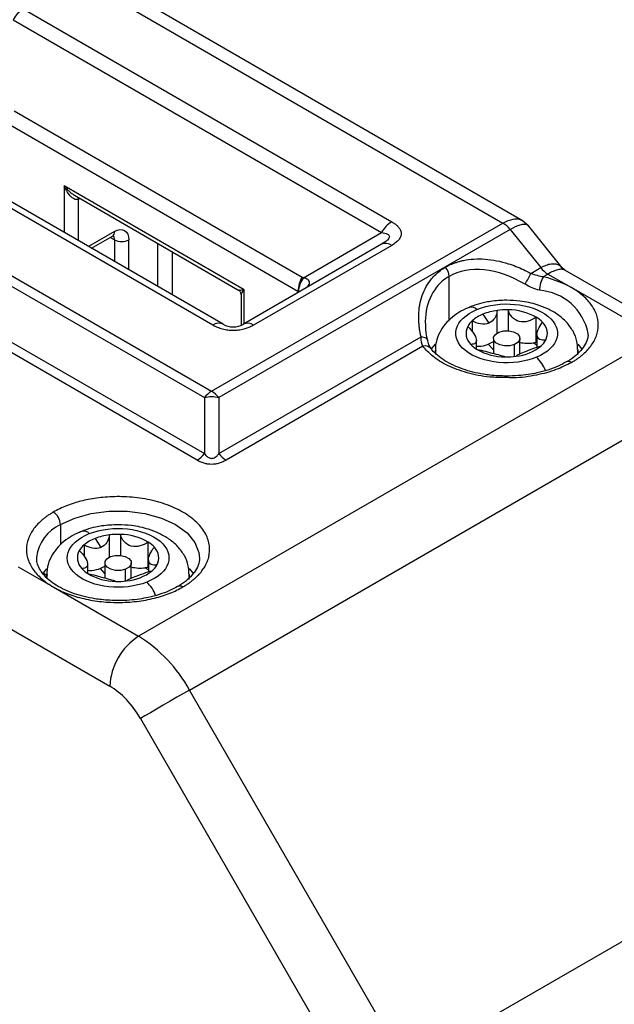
# Model space of a CAD drawing. Header units: millimetres. Extents: x 16 to 683, y 16 to 524.
# Tile 37 of 39: x 610 to 637, y 451 to 495. Entities that reach past the tile are written whole.
import ezdxf

# ---------------------------------------------------------------- set-up
doc = ezdxf.new("R2010")
doc.units = ezdxf.units.MM
doc.header["$LTSCALE"] = 2.5

msp = doc.modelspace()

# ---------------------------------------------------------------- linework, layer by layer
for p, q in [((610.448413, 498.586032), (631.959953, 486.167685)), ((632.869776, 486.257234), (611.356427, 498.676626)), ((610.542436, 495.721984), (626.998739, 486.221963)), ((610.08789, 495.242163), (626.544193, 485.742142)), ((597.442758, 491.078027), (618.954298, 478.65968)), ((619.009443, 481.60984), (602.55314, 491.109862)), ((619.463989, 481.654826), (603.007686, 491.154848)), ((610.143036, 491.181081), (622.999523, 483.759189)), ((597.121346, 490.793029), (618.632886, 478.374682)), ((609.954757, 490.547498), (622.811244, 483.125606)), ((618.311473, 475.591308), (594.056392, 489.593468)), ((594.377805, 489.878466), (618.632886, 475.876306)), ((620.400653, 483.191604), (612.365348, 487.830286)), ((612.365348, 487.830286), (612.365348, 485.752784)), ((612.823169, 487.412237), (620.131148, 483.19343)), ((613.008173, 487.236438), (613.067933, 487.270937)), ((613.008173, 485.38169), (613.008173, 487.236438)), ((618.954298, 478.65968), (631.959953, 486.167685)), ((633.116738, 486.031024), (632.81853, 486.286817)), ((634.615336, 484.166945), (633.116991, 486.030871)), ((614.615233, 485.788783), (613.459112, 485.121368)), ((613.592282, 485.044491), (614.521075, 485.580672)), ((632.281365, 485.882687), (619.27571, 478.374682)), ((623.051681, 483.725629), (626.544193, 485.742142)), ((632.281365, 485.882687), (633.653136, 484.176217)), ((614.615233, 485.417568), (614.426887, 485.526298)), ((614.615233, 485.417568), (614.615233, 484.453953)), ((615.258058, 484.082859), (615.258058, 485.417568)), ((616.543706, 485.264416), (616.543706, 483.34067)), ((626.544193, 485.217335), (620.37308, 481.654826)), ((626.998739, 485.172349), (620.827625, 481.60984)), ((626.686248, 485.319058), (626.544193, 485.217335)), ((617.186531, 484.893321), (617.186531, 482.969575)), ((633.213849, 483.922622), (633.653136, 484.176217)), ((633.777115, 483.777243), (633.974548, 483.891219)), ((633.974548, 483.891219), (635.024906, 483.28486)), ((634.732247, 484.068588), (634.610709, 484.172538)), ((639.745185, 481.17468), (634.732244, 484.068589)), ((629.560899, 481.836386), (629.560899, 483.784204)), ((620.267519, 482.957237), (620.267519, 481.611301)), ((620.400653, 481.670744), (620.400653, 483.191604)), ((622.811244, 483.125606), (622.811244, 483.062349)), ((638.836168, 481.084665), (635.024906, 483.28486)), ((631.069737, 482.09554), (631.335352, 481.697023)), ((631.710045, 481.25978), (631.710045, 482.264709)), ((632.19283, 482.292809), (632.19283, 481.36041)), ((630.588797, 481.798607), (630.588797, 481.33216)), ((633.452682, 480.851832), (633.452682, 481.965297)), ((633.484369, 481.194579), (633.484369, 480.629726)), ((638.836168, 481.084665), (615.694492, 467.72526)), ((619.27571, 475.876306), (628.307003, 481.08996)), ((628.93112, 480.755085), (628.76165, 480.547015)), ((630.780025, 480.542092), (630.780025, 480.931349)), ((631.30366, 480.75654), (631.541288, 480.507487)), ((631.541288, 481.021086), (631.541288, 480.348871)), ((632.477496, 480.213267), (632.477496, 480.744264)), ((632.723106, 480.329844), (632.723106, 481.021086)), ((633.484369, 480.832002), (633.452682, 480.851832)), ((635.509817, 480.536855), (635.321049, 480.76807)), ((628.386562, 480.665343), (619.597122, 475.591308)), ((628.950379, 480.501469), (628.950379, 480.355811)), ((635.3139, 480.517067), (635.292463, 480.288041)), ((635.314015, 480.357381), (635.314015, 480.501469)), ((617.967219, 465.326154), (641.108896, 478.68556)), ((618.632886, 478.374682), (618.632886, 475.876306)), ((619.27571, 478.374682), (619.27571, 475.876306)), ((612.204642, 472.708603), (612.204642, 471.816832)), ((613.747582, 472.089823), (614.004671, 471.687846)), ((614.394439, 471.262036), (614.394439, 472.250474)), ((614.878213, 472.272177), (614.878213, 471.337508)), ((616.124729, 470.814614), (616.124729, 471.928079)), ((613.254978, 471.799332), (613.254978, 471.31694)), ((616.132744, 471.142266), (616.132744, 470.600345)), ((610.316138, 470.830117), (611.88323, 469.925454)), ((611.574863, 470.735531), (611.426058, 470.556307)), ((613.419135, 470.525524), (613.419135, 470.938955)), ((613.973615, 470.748194), (614.18503, 470.516422)), ((614.18503, 471.001532), (614.18503, 470.329447)), ((615.110156, 470.192496), (615.110156, 470.720213)), ((615.366849, 470.316265), (615.366849, 471.001532)), ((618.153559, 470.517301), (617.964792, 470.748516)), ((611.426058, 470.556307), (611.594121, 470.459286)), ((611.594121, 470.481915), (611.594121, 470.336257)), ((611.612348, 470.285591), (611.594286, 470.463234)), ((617.957758, 470.337827), (617.957758, 470.481915)), ((611.88323, 469.925454), (615.694492, 467.72526)), ((609.547223, 468.305005), (614.408843, 465.498451)), ((627.655268, 448.545961), (617.967219, 465.326154)), ((615.77248, 464.058988), (625.460529, 447.278794)), ((650.796945, 461.905366), (627.655268, 448.545961))]:
    msp.add_line(p, q)
at = {"flags": 128}
for points in [[(613.008173, 487.236438), (613.011878, 487.277744), (613.017663, 487.299958)], [(632.477496, 480.744264), (632.267707, 480.689053), (632.037287, 480.68439), (631.821316, 480.730987), (631.652674, 480.821749), (631.557035, 480.942858), (631.54896, 481.075877), (631.629676, 481.200554), (631.786897, 481.297909)], [(631.786897, 481.297909), (631.996687, 481.35312), (632.227107, 481.357782), (632.443077, 481.311185), (632.611719, 481.220423), (632.707358, 481.099314), (632.715434, 480.966296), (632.634717, 480.841619), (632.477496, 480.744264)], [(628.307003, 481.08996), (628.372179, 481.086684), (628.431379, 481.077445), (628.483036, 481.062487), (628.525784, 481.042206), (628.558491, 481.017139), (628.580293, 480.987948), (628.590565, 480.955757)], [(628.970426, 480.295602), (628.951011, 480.464864), (628.950493, 480.485871)], [(612.204642, 472.708603), (612.841277, 473.001692), (613.574925, 473.205651), (614.368796, 473.310254), (615.183083, 473.310254), (615.976954, 473.205651), (616.710602, 473.001692), (617.347237, 472.708603), (617.854937, 472.341082), (618.208242, 471.917556), (618.389438, 471.459264), (618.411923, 471.193867)], [(615.110156, 470.720213), (614.898229, 470.667792), (614.667684, 470.666181), (614.453621, 470.715623), (614.288627, 470.808593), (614.197823, 470.930936), (614.195031, 471.064026), (614.280678, 471.187603), (614.441723, 471.282851)], [(614.441723, 471.282851), (614.65365, 471.335272), (614.884194, 471.336883), (615.098258, 471.287441), (615.263251, 471.194471), (615.354056, 471.072128), (615.356848, 470.939038), (615.271201, 470.815462), (615.110156, 470.720213)], [(617.957593, 470.500596), (617.957743, 470.476413), (617.934486, 470.260167)], [(617.967219, 465.326154), (617.698934, 465.171273), (617.406022, 465.002169), (617.099742, 464.825342), (616.791862, 464.647585), (616.494214, 464.475731), (616.218238, 464.316384), (615.974538, 464.175667), (615.77248, 464.058988)]]:
    msp.add_lwpolyline(points, dxfattribs=at)
for centre, radius, start, end in [((611.236532, 494.609239), 1.311477, 121.9546716, 151.1443911), ((627.692836, 485.109218), 1.311477, 121.9546716, 151.1443911), ((631.348621, 485.154505), 1.183326, 37.9787349, 58.8941006), ((614.392505, 485.764198), 0.224081, 305.0133329, 6.2988475), ((614.369484, 485.436651), 0.24649, 355.5598276, 41.6938239), ((614.936646, 486.037891), 0.698646, 242.6096722, 297.3903278), ((626.732454, 484.800655), 0.457235, 54.3818273, 114.3139522), ((628.86396, 483.752078), 0.697679, 2.6392874, 39.7720724), ((629.126179, 485.829024), 4.510368, 327.991089, 334.996664), ((634.585879, 484.904399), 1.183326, 217.9787349, 238.8941006), ((624.122121, 483.080825), 1.311642, 148.8562722, 178.0435014), ((624.07855, 483.004791), 1.254619, 144.9320534, 175.0398523), ((634.740949, 483.156102), 1.146645, 147.2003257, 179.5138091), ((633.424423, 480.782861), 2.389022, 11.123934, 85.9213116), ((630.547987, 482.06491), 0.353457, 43.5597895, 104.8169066), ((631.668235, 480.588206), 1.621807, 111.6559229, 131.7266258), ((632.049087, 479.685052), 2.601842, 97.4874088, 112.1112664), ((632.131428, 479.186356), 3.10706, 88.8676459, 97.7945321), ((632.199531, 479.731674), 2.561145, 60.7058571, 90.1499244), ((619.275728, 481.238146), 0.457235, 65.6860478, 125.6181727), ((620.56134, 481.238146), 0.457235, 54.3818273, 114.3139522), ((631.218693, 481.101841), 0.939282, 132.1144142, 151.9734725), ((632.775391, 480.829964), 1.322008, 43.3810371, 59.1815029), ((633.27351, 481.248256), 0.67375, 333.189471, 46.6241065), ((630.990884, 481.239302), 0.67375, 153.189471, 226.6241065), ((631.489003, 481.657595), 1.322008, 223.3810371, 239.1815029), ((630.846007, 481.883993), 1.214755, 267.6910665, 304.9151875), ((633.065984, 482.336936), 1.535272, 257.0950717, 279.2588153), ((633.091145, 482.187431), 1.383666, 279.2265794, 285.1465764), ((632.616772, 479.5895), 1.415263, 52.1911676, 60.5316158), ((633.045701, 481.385717), 0.939282, 312.1144142, 331.9734725), ((628.496069, 480.349454), 0.334332, 40.2359184, 109.1195082), ((632.064862, 482.755885), 2.561145, 240.7058571, 270.1499244), ((632.34894, 482.298655), 2.085945, 275.6512183, 309.4940243), ((632.132966, 483.301203), 3.10706, 268.8676459, 277.7945321), ((632.443118, 479.043119), 1.524796, 20.6795062, 48.1582748), ((634.892584, 479.76532), 0.223152, 53.6320455, 115.7852893), ((619.565629, 477.6465), 1.183326, 121.1058994, 142.0212651), ((618.342966, 477.6465), 1.183326, 37.9787349, 58.8941006), ((618.954298, 476.761115), 1.645268, 78.7345052, 101.2654948), ((617.700142, 476.604487), 1.183326, 301.1058994, 322.0212651), ((620.208453, 476.604487), 1.183326, 217.9787349, 238.8941006), ((611.506817, 472.676848), 0.698548, 2.6054785, 57.3945217), ((612.927931, 471.062175), 1.798298, 113.7162475, 173.8578986), ((613.2374, 472.080013), 0.33945, 41.7897809, 103.4784476), ((614.34182, 470.519216), 1.679263, 110.7241361, 130.331896), ((614.705133, 469.616865), 2.651872, 96.7282357, 111.1668499), ((614.775726, 469.1541), 3.119761, 88.1174545, 97.0200562), ((614.855725, 469.760877), 2.511401, 59.6489122, 89.4869516), ((615.451112, 470.849271), 1.271844, 41.804486, 58.0189988), ((613.627444, 471.220115), 0.667151, 150.6986877, 224.6353361), ((613.891225, 471.059261), 0.975969, 130.6860368, 150.0424325), ((615.924435, 471.228335), 0.667151, 330.6986877, 44.6353361), ((614.100767, 471.599179), 1.271844, 221.8044861, 238.0189988), ((613.516171, 471.944444), 1.279116, 264.8658458, 301.5274887), ((614.971124, 472.333117), 2.143254, 274.9870819, 308.2126143), ((615.757297, 472.293572), 1.524204, 255.1573526, 278.5493386), ((615.777645, 472.176882), 1.405789, 278.4362402, 284.2939229), ((615.282056, 469.600832), 1.377647, 51.8666675, 59.3733493), ((615.660654, 471.389189), 0.975969, 310.6860368, 330.0424325), ((614.696154, 472.687573), 2.511401, 239.6489122, 269.4869516), ((614.776153, 473.29435), 3.119761, 268.1174545, 277.0200562), ((614.996667, 469.011112), 1.5534, 20.1606877, 46.731949), ((617.537081, 469.753155), 0.216788, 52.6345954, 117.0833429), ((617.200145, 465.371431), 2.794191, 122.6054783, 177.3945215), ((612.224008, 462.161535), 6.557385, 28.8556089, 58.0453284)]:
    msp.add_arc(centre, radius, start, end)
for points, knots in [([(613.008173, 487.236438), (612.997856, 487.231313), (612.976933, 487.220919), (612.942242, 487.214374), (612.905328, 487.21448), (612.850145, 487.225128), (612.774095, 487.260786), (612.644694, 487.36259), (612.533563, 487.506425), (612.432499, 487.679545), (612.390218, 487.774459), (612.365348, 487.830286)], [0, 0, 0, 0, 0.040401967, 0.081943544, 0.125448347, 0.171635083, 0.278382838, 0.406022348, 0.698338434, 0.82256427, 1, 1, 1, 1]), ([(612.365348, 487.830286), (612.392192, 487.796689), (612.440771, 487.735888), (612.512853, 487.659012), (612.597691, 487.576677), (612.697318, 487.492778), (612.783023, 487.435414), (612.823154, 487.412245), (612.823169, 487.412237)], [0, 0, 0, 0, 0.208844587, 0.37793958, 0.507292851, 0.776777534, 0.999917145, 1, 1, 1, 1]), ([(626.998739, 486.221963), (627.024956, 486.206315), (627.076539, 486.17553), (627.14638, 486.126708), (627.208846, 486.07696), (627.263536, 486.02604), (627.333902, 485.948226), (627.401454, 485.839391), (627.43006, 485.69726), (627.401558, 485.554941), (627.316087, 485.417969), (627.182019, 485.287026), (627.061268, 485.211473), (626.998739, 485.172349)], [0, 0, 0, 0, 0.055025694, 0.108261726, 0.15993348, 0.210287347, 0.259589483, 0.381772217, 0.500132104, 0.618269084, 0.740675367, 0.86571314, 1, 1, 1, 1]), ([(631.959953, 486.167685), (632.121028, 486.242808), (632.366549, 486.357318), (632.646528, 486.359982), (632.760663, 486.311422), (632.818524, 486.286804)], [0, 0, 0, 0, 0.484653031, 0.738742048, 1, 1, 1, 1]), ([(633.112676, 486.027317), (633.092802, 486.049069), (633.046514, 486.099733), (632.913926, 486.116785), (632.678795, 486.083645), (632.438809, 485.962298), (632.281365, 485.882687)], [0, 0, 0, 0, 0.1643105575, 0.3826959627, 0.5950114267, 1, 1, 1, 1]), ([(614.520589, 485.580132), (614.535704, 485.588222), (614.567139, 485.605048), (614.586765, 485.607418), (614.582765, 485.607421), (614.581987, 485.607422)], [0, 0, 0, 0, 0.427287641, 0.888648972, 1, 1, 1, 1]), ([(614.615233, 485.788783), (614.785716, 485.887201), (614.949229, 485.903384), (615.190328, 485.764155), (615.258058, 485.614435), (615.258058, 485.417568)], [0, 0, 0, 0, 0.5, 0.5, 1, 1, 1, 1]), ([(626.544193, 485.742142), (626.640798, 485.726743), (626.774302, 485.705464), (626.878547, 485.628724), (626.903991, 485.562797), (626.878004, 485.485242), (626.809778, 485.398063), (626.729937, 485.346999), (626.686248, 485.319058)], [0, 0, 0, 0, 0.344934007, 0.476686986, 0.59287124, 0.709043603, 0.840791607, 1, 1, 1, 1]), ([(629.400193, 484.198408), (629.440788, 484.220977), (629.521866, 484.266054), (629.649433, 484.325641), (629.781012, 484.37914), (629.917046, 484.425994), (630.057424, 484.466348), (630.303326, 484.523832), (630.669355, 484.572031), (631.166668, 484.567306), (631.682326, 484.497697), (632.144349, 484.379334), (632.544657, 484.238404), (632.883127, 484.095061), (633.103069, 483.980382), (633.213849, 483.922622)], [0, 0, 0, 0, 0.039351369, 0.078595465, 0.117822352, 0.15712221, 0.196584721, 0.236298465, 0.359724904, 0.485008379, 0.61229742, 0.742051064, 0.827131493, 0.91293045, 1, 1, 1, 1]), ([(633.653136, 484.176217), (633.732788, 484.217511), (633.8935, 484.300831), (634.122313, 484.357374), (634.330075, 484.350213), (634.507753, 484.2996), (634.563635, 484.191328), (634.587512, 484.145067)], [0, 0, 0, 0, 0.195866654, 0.395196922, 0.607246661, 0.83218623, 1, 1, 1, 1]), ([(628.307003, 481.08996), (628.294896, 481.144416), (628.270785, 481.252863), (628.243236, 481.414648), (628.222252, 481.574777), (628.208422, 481.733246), (628.201596, 481.890061), (628.201934, 482.151104), (628.236081, 482.508137), (628.348369, 482.940154), (628.525291, 483.334171), (628.737559, 483.642298), (628.957769, 483.876136), (629.165468, 484.052533), (629.321912, 484.149759), (629.400193, 484.198408)], [0, 0, 0, 0, 0.043704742, 0.087037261, 0.130064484, 0.17285477, 0.215477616, 0.258003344, 0.387651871, 0.515049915, 0.640227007, 0.763763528, 0.842871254, 0.921376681, 1, 1, 1, 1]), ([(632.950815, 483.438298), (632.352485, 483.794336), (631.720041, 484.015708), (630.540323, 484.136086), (629.995005, 484.034808), (629.560899, 483.784204)], [0, 0, 0, 0, 0.5, 0.5, 1, 1, 1, 1]), ([(634.732237, 484.068576), (634.689262, 484.084797), (634.605752, 484.116319), (634.421181, 484.089812), (634.211826, 484.019188), (634.05318, 483.933627), (633.974548, 483.891219)], [0, 0, 0, 0, 0.2701962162, 0.5250601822, 0.7645987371, 1, 1, 1, 1]), ([(622.999523, 483.759189), (623.008409, 483.753915), (623.026189, 483.743363), (623.043181, 483.731542), (623.051681, 483.725629)], [0, 0, 0, 0, 0.499806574, 1, 1, 1, 1]), ([(623.163027, 483.281084), (623.192757, 483.300521), (623.258306, 483.343375), (623.31265, 483.420088), (623.336085, 483.501556), (623.313907, 483.579221), (623.232258, 483.668765), (623.12352, 483.703007), (623.051681, 483.725629)], [0, 0, 0, 0, 0.124053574, 0.273514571, 0.416091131, 0.558844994, 0.70854648, 1, 1, 1, 1]), ([(620.131145, 483.193432), (620.131149, 483.19343), (620.140404, 483.188088), (620.168712, 483.179585), (620.226254, 483.176353), (620.303728, 483.178993), (620.364756, 483.186933), (620.400653, 483.191604)], [0, 0, 0, 0, 0.000082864, 0.223194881, 0.492772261, 0.701651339, 1, 1, 1, 1]), ([(620.131147, 483.193431), (620.150543, 483.180223), (620.190018, 483.153342), (620.233449, 483.095027), (620.262235, 483.028259), (620.265778, 482.980636), (620.267519, 482.957237)], [0, 0, 0, 0, 0.245679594, 0.500017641, 0.754346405, 1, 1, 1, 1]), ([(620.400653, 483.191604), (620.388498, 483.175926), (620.365884, 483.146756), (620.339227, 483.109125), (620.319537, 483.078986), (620.295983, 483.039686), (620.273286, 482.995928), (620.269317, 482.969299), (620.267519, 482.957237)], [0, 0, 0, 0, 0.160385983, 0.298404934, 0.414059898, 0.50735811, 0.776852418, 1, 1, 1, 1]), ([(628.999373, 483.30319), (628.765864, 483.013182), (628.607948, 482.652461), (628.468907, 481.838445), (628.485491, 481.386606), (628.589175, 480.920377)], [0, 0, 0, 0, 0.5, 0.5, 1, 1, 1, 1]), ([(635.024906, 479.945008), (635.068462, 479.970822), (635.155496, 480.022402), (635.278081, 480.104023), (635.394532, 480.188595), (635.544917, 480.308899), (635.717275, 480.469622), (635.894811, 480.678253), (636.038041, 480.899073), (636.179497, 481.210161), (636.252364, 481.614935), (636.179512, 482.019613), (636.038094, 482.330709), (635.894917, 482.55143), (635.717431, 482.760217), (635.511935, 482.951288), (635.282655, 483.128048), (635.110841, 483.232578), (635.024906, 483.28486)], [0, 0, 0, 0, 0.029157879, 0.058263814, 0.087378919, 0.116564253, 0.178291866, 0.240094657, 0.304396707, 0.368773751, 0.500015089, 0.631256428, 0.695558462, 0.7599355, 0.821663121, 0.883465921, 0.941714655, 1, 1, 1, 1]), ([(632.132197, 482.722578), (631.889652, 482.712813), (631.552293, 482.699231), (631.078661, 482.608366), (630.754332, 482.525715), (630.540688, 482.43485), (630.459856, 482.400472)], [0, 0, 0, 0, 0.411833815, 0.572824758, 0.838378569, 1, 1, 1, 1]), ([(630.804122, 482.308481), (631.822028, 482.731624), (633.24353, 482.598085), (634.709499, 481.422836), (634.478178, 480.60222), (633.460272, 480.179077)], [0, 0, 0, 0, 0.5, 0.5, 1, 1, 1, 1]), ([(635.299459, 480.525322), (635.295741, 480.646521), (635.287049, 480.929878), (635.10801, 481.352079), (634.81233, 481.758055), (634.422974, 482.088972), (633.97977, 482.343238), (633.543024, 482.513537), (633.123259, 482.62392), (632.667642, 482.703974), (632.331298, 482.71566), (632.132197, 482.722578)], [0, 0, 0, 0, 0.091230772, 0.213292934, 0.339841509, 0.468007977, 0.587133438, 0.70153668, 0.786409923, 0.873563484, 1, 1, 1, 1]), ([(630.459856, 482.400472), (630.403941, 482.378975), (630.200504, 482.300765), (629.886064, 482.112721), (629.529706, 481.830143), (629.234668, 481.480627), (629.033951, 481.069772), (628.937695, 480.720404), (628.959996, 480.521639), (628.964935, 480.477617)], [0, 0, 0, 0, 0.0637883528, 0.2320803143, 0.4063811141, 0.5840778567, 0.7637450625, 0.9476751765, 1, 1, 1, 1]), ([(633.460272, 480.179077), (632.442365, 479.755934), (631.020864, 479.889473), (629.554895, 481.064723), (629.786215, 481.885338), (630.804122, 482.308481)], [0, 0, 0, 0, 0.5, 0.5, 1, 1, 1, 1]), ([(631.710045, 482.264709), (631.699631, 482.144458), (631.66386, 482.028397), (631.538516, 481.82725), (631.447972, 481.743839), (631.335352, 481.697023)], [0, 0, 0, 0, 0.5, 0.5, 1, 1, 1, 1]), ([(633.452682, 481.965297), (633.339747, 481.886184), (633.215652, 481.823429), (632.955136, 481.7509), (632.818429, 481.743493), (632.568911, 481.807683), (632.456903, 481.879784), (632.287931, 482.063835), (632.227907, 482.175082), (632.19283, 482.292809)], [0, 0, 0, 0, 0.25, 0.25, 0.5, 0.5, 0.75, 0.75, 1, 1, 1, 1]), ([(620.827625, 481.60984), (620.800521, 481.594705), (620.747193, 481.564927), (620.662622, 481.524609), (620.576445, 481.488548), (620.488241, 481.456977), (620.353447, 481.416355), (620.164921, 481.377358), (619.918716, 481.360844), (619.672185, 481.377298), (619.434917, 481.426639), (619.208092, 481.504035), (619.077216, 481.573743), (619.009443, 481.60984)], [0, 0, 0, 0, 0.055025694, 0.108261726, 0.15993348, 0.210287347, 0.259589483, 0.381772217, 0.500132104, 0.618269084, 0.740675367, 0.86571314, 1, 1, 1, 1]), ([(619.463989, 481.654826), (619.601819, 481.575268), (619.759868, 481.533058), (620.077201, 481.533058), (620.23525, 481.575268), (620.37308, 481.654826)], [0, 0, 0, 0, 0.5, 0.5, 1, 1, 1, 1]), ([(631.335352, 481.697023), (631.222742, 481.650211), (631.094685, 481.642559), (630.83808, 481.684904), (630.71012, 481.733103), (630.588797, 481.798607)], [0, 0, 0, 0, 0.5, 0.5, 1, 1, 1, 1]), ([(633.874834, 480.944367), (633.77231, 480.937066), (633.683972, 480.945114), (633.548747, 481.004485), (633.503098, 481.057857), (633.475158, 481.214522), (633.493463, 481.317854), (633.58131, 481.528943), (633.649876, 481.637344), (633.736229, 481.737981)], [0, 0, 0, 0, 0.25, 0.25, 0.5, 0.5, 0.75, 0.75, 1, 1, 1, 1]), ([(630.38956, 481.543191), (630.492084, 481.453668), (630.580422, 481.35516), (630.715647, 481.157354), (630.761296, 481.058899), (630.789236, 480.901533), (630.770931, 480.843335), (630.683083, 480.770595), (630.614518, 480.753268), (630.528165, 480.749577)], [0, 0, 0, 0, 0.25, 0.25, 0.5, 0.5, 0.75, 0.75, 1, 1, 1, 1]), ([(635.759488, 481.222874), (635.761666, 481.200181), (635.773969, 481.071986), (635.695119, 480.848931), (635.516085, 480.543436), (635.232984, 480.26254), (634.986576, 480.068199), (634.816047, 479.981537), (634.793025, 479.969837)], [0, 0, 0, 0, 0.055357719, 0.312712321, 0.537678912, 0.754153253, 0.966810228, 1, 1, 1, 1]), ([(628.75245, 480.563816), (628.720313, 480.613991), (628.654659, 480.716491), (628.609496, 480.886635), (628.58644, 480.973492)], [0, 0, 0, 0, 0.489505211, 1, 1, 1, 1]), ([(632.079531, 479.271758), (631.843844, 479.273142), (631.249922, 479.27663), (630.349892, 479.463505), (629.483418, 479.784881), (628.808533, 480.194346), (628.522977, 480.513079), (628.386562, 480.665343)], [0, 0, 0, 0, 0.150859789, 0.380159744, 0.601870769, 0.809807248, 1, 1, 1, 1]), ([(632.132197, 479.336693), (631.881226, 479.344496), (631.528857, 479.355451), (631.026961, 479.427005), (630.617764, 479.510351), (630.166855, 479.643652), (629.744208, 479.813984), (629.362227, 480.019191), (629.045163, 480.251254), (628.841611, 480.439768), (628.771208, 480.546583), (628.756047, 480.569586)], [0, 0, 0, 0, 0.171385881, 0.240629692, 0.354049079, 0.469348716, 0.590385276, 0.713772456, 0.838637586, 0.965250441, 1, 1, 1, 1]), ([(630.811711, 480.522261), (630.924647, 480.50455), (631.048742, 480.476845), (631.309258, 480.410938), (631.445965, 480.373262), (631.695483, 480.308373), (631.807491, 480.281405), (631.976463, 480.235704), (632.036486, 480.21553), (632.071564, 480.194749)], [0, 0, 0, 0, 0.25, 0.25, 0.5, 0.5, 0.75, 0.75, 1, 1, 1, 1]), ([(632.554348, 480.222849), (632.564762, 480.246254), (632.600534, 480.271834), (632.725878, 480.334535), (632.816421, 480.372564), (632.929042, 480.419381)], [0, 0, 0, 0, 0.5, 0.5, 1, 1, 1, 1]), ([(632.929042, 480.419381), (633.041652, 480.466193), (633.169709, 480.519043), (633.426314, 480.615132), (633.554274, 480.657596), (633.675596, 480.688951)], [0, 0, 0, 0, 0.5, 0.5, 1, 1, 1, 1]), ([(635.024906, 479.945008), (634.801968, 479.831227), (634.335292, 479.59305), (633.449996, 479.361676), (632.668183, 479.242985), (632.201493, 479.265797), (632.079531, 479.271758)], [0, 0, 0, 0, 0.272373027, 0.570156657, 0.887666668, 1, 1, 1, 1]), ([(634.793025, 479.969837), (634.676649, 479.905641), (634.428852, 479.768951), (633.981128, 479.604602), (633.526717, 479.482433), (633.080736, 479.401156), (632.628692, 479.347738), (632.303824, 479.340511), (632.132197, 479.336693)], [0, 0, 0, 0, 0.167924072, 0.357557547, 0.538189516, 0.674445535, 0.828009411, 1, 1, 1, 1]), ([(618.632886, 475.876306), (618.652922, 475.850594), (618.689927, 475.803107), (618.753859, 475.743093), (618.818605, 475.699229), (618.885326, 475.6719), (618.960064, 475.661458), (619.042897, 475.676221), (619.12574, 475.719784), (619.206112, 475.78797), (619.250935, 475.844861), (619.27571, 475.876306)], [0, 0, 0, 0, 0.135330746, 0.249941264, 0.346066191, 0.4274769, 0.500268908, 0.592055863, 0.699983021, 0.834170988, 1, 1, 1, 1]), ([(618.311473, 475.591308), (618.338581, 475.57627), (618.391279, 475.547036), (618.475254, 475.508892), (618.55994, 475.476769), (618.665849, 475.444866), (618.796809, 475.418837), (618.95413, 475.408583), (619.11169, 475.418791), (619.274258, 475.451245), (619.441507, 475.508033), (619.543403, 475.562561), (619.597122, 475.591308)], [0, 0, 0, 0, 0.076975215, 0.149644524, 0.218535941, 0.28426858, 0.394004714, 0.500140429, 0.605961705, 0.716013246, 0.850282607, 1, 1, 1, 1]), ([(617.668649, 469.925454), (617.713793, 469.952226), (617.803886, 470.005653), (617.930371, 470.09022), (618.049974, 470.177727), (618.162119, 470.268506), (618.266951, 470.362472), (618.389753, 470.484828), (618.521305, 470.63831), (618.653292, 470.832435), (618.758673, 471.040375), (618.861209, 471.349388), (618.888447, 471.770774), (618.720184, 472.299516), (618.321875, 472.820018), (617.698626, 473.282611), (616.897304, 473.642405), (615.995671, 473.872344), (615.079765, 473.96948), (614.349977, 473.95376), (613.81469, 473.894583), (613.45465, 473.833795), (613.118244, 473.75756), (612.794586, 473.66519), (612.475699, 473.552453), (612.164301, 473.41908), (611.977073, 473.316647), (611.88323, 473.265306)], [0, 0, 0, 0, 0.015126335, 0.030187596, 0.045217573, 0.060250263, 0.075319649, 0.090459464, 0.117494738, 0.14457212, 0.17481095, 0.205085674, 0.271826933, 0.344217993, 0.420934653, 0.500012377, 0.5790901, 0.65580676, 0.72819782, 0.79493908, 0.825177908, 0.855452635, 0.882487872, 0.909565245, 0.939744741, 0.9697989, 1, 1, 1, 1]), ([(611.88323, 473.265306), (611.839674, 473.239492), (611.75264, 473.187912), (611.630056, 473.106291), (611.513604, 473.021719), (611.363219, 472.901415), (611.190862, 472.740692), (611.013325, 472.532061), (610.870095, 472.311241), (610.728639, 472.000153), (610.655772, 471.595379), (610.728625, 471.190701), (610.870042, 470.879605), (611.013219, 470.658884), (611.190705, 470.450097), (611.396201, 470.259026), (611.625481, 470.082266), (611.797296, 469.977736), (611.88323, 469.925454)], [0, 0, 0, 0, 0.0291578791, 0.0582638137, 0.0873789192, 0.1165642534, 0.1782918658, 0.2400946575, 0.3043967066, 0.368773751, 0.5000150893, 0.6312564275, 0.6955584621, 0.7599354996, 0.8216631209, 0.8834659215, 0.9417146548, 1, 1, 1, 1]), ([(613.160484, 472.40378), (613.085226, 472.375128), (612.862105, 472.29018), (612.529479, 472.09357), (612.173533, 471.810477), (611.878414, 471.461103), (611.677595, 471.05021), (611.581292, 470.699286), (611.603921, 470.498954), (611.60907, 470.453366)], [0, 0, 0, 0, 0.083669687, 0.248061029, 0.418321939, 0.59190008, 0.767403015, 0.947070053, 1, 1, 1, 1]), ([(614.775939, 472.703024), (614.533362, 472.693305), (614.195957, 472.679788), (613.722537, 472.588624), (613.418016, 472.512404), (613.222716, 472.430029), (613.160484, 472.40378)], [0, 0, 0, 0, 0.427847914, 0.595098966, 0.870978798, 1, 1, 1, 1]), ([(613.490492, 472.306222), (614.524934, 472.715783), (615.940759, 472.563468), (617.359674, 471.369128), (617.095828, 470.551789), (616.061387, 470.142228)], [0, 0, 0, 0, 0.5, 0.5, 1, 1, 1, 1]), ([(617.942809, 470.510464), (617.939096, 470.630075), (617.930349, 470.911834), (617.751695, 471.332514), (617.456089, 471.738504), (617.066712, 472.069418), (616.623514, 472.323684), (616.186767, 472.493983), (615.767002, 472.604366), (615.311385, 472.68442), (614.975041, 472.696106), (614.775939, 472.703024)], [0, 0, 0, 0, 0.090148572, 0.21235609, 0.339055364, 0.467374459, 0.586641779, 0.701181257, 0.786155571, 0.873412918, 1, 1, 1, 1]), ([(616.061387, 470.142228), (615.026945, 469.732667), (613.61112, 469.884982), (612.192205, 471.079322), (612.45605, 471.896661), (613.490492, 472.306222)], [0, 0, 0, 0, 0.5, 0.5, 1, 1, 1, 1]), ([(614.394439, 472.250474), (614.381176, 472.130379), (614.342601, 472.014809), (614.212052, 471.815357), (614.119121, 471.733159), (614.004671, 471.687846)], [0, 0, 0, 0, 0.5, 0.5, 1, 1, 1, 1]), ([(616.124729, 471.928079), (616.010604, 471.850468), (615.885845, 471.78936), (615.625267, 471.72028), (615.489196, 471.714678), (615.242307, 471.782152), (615.132295, 471.855722), (614.967929, 472.041979), (614.910531, 472.154004), (614.878213, 472.272177)], [0, 0, 0, 0, 0.25, 0.25, 0.5, 0.5, 0.75, 0.75, 1, 1, 1, 1]), ([(613.04565, 471.54662), (613.146514, 471.455751), (613.232714, 471.356087), (613.362797, 471.156525), (613.40542, 471.057486), (613.427117, 470.899793), (613.405609, 470.841858), (613.31215, 470.770317), (613.241106, 470.753914), (613.152704, 470.75138)], [0, 0, 0, 0, 0.25, 0.25, 0.5, 0.5, 0.75, 0.75, 1, 1, 1, 1]), ([(614.004671, 471.687846), (613.890232, 471.642536), (613.761007, 471.636587), (613.503403, 471.682335), (613.37559, 471.732227), (613.254978, 471.799332)], [0, 0, 0, 0, 0.5, 0.5, 1, 1, 1, 1]), ([(616.506229, 470.90183), (616.405365, 470.895875), (616.319165, 470.905079), (616.189082, 470.966205), (616.146459, 471.020161), (616.124762, 471.177155), (616.146269, 471.280223), (616.239729, 471.490113), (616.310773, 471.59759), (616.399175, 471.69707)], [0, 0, 0, 0, 0.25, 0.25, 0.5, 0.5, 0.75, 0.75, 1, 1, 1, 1]), ([(614.775939, 469.317139), (614.524968, 469.324942), (614.172598, 469.335897), (613.670706, 469.407451), (613.26149, 469.490797), (612.810661, 469.624097), (612.387698, 469.794434), (612.006935, 469.999623), (611.685236, 470.231753), (611.431518, 470.482902), (611.253212, 470.747016), (611.149336, 471.002798), (611.148792, 471.168176), (611.148533, 471.246792)], [0, 0, 0, 0, 0.125901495, 0.176768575, 0.260087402, 0.344787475, 0.43370194, 0.52434319, 0.616070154, 0.709081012, 0.804755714, 0.907185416, 1, 1, 1, 1]), ([(618.403346, 471.201658), (618.405459, 471.179518), (618.417642, 471.051875), (618.338817, 470.829375), (618.159839, 470.523883), (617.876724, 470.242986), (617.630311, 470.04864), (617.459772, 469.961974), (617.436742, 469.95027)], [0, 0, 0, 0, 0.054079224, 0.311778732, 0.537046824, 0.753811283, 0.966753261, 1, 1, 1, 1]), ([(615.547208, 470.389449), (615.661647, 470.434759), (615.790872, 470.485907), (616.048476, 470.578592), (616.176289, 470.619364), (616.296901, 470.649118)], [0, 0, 0, 0, 0.5, 0.5, 1, 1, 1, 1]), ([(613.42715, 470.520371), (613.541275, 470.501157), (613.666034, 470.471806), (613.926612, 470.40245), (614.062683, 470.362969), (614.309572, 470.294795), (614.419584, 470.266358), (614.58395, 470.218451), (614.641348, 470.1975), (614.673666, 470.176273)], [0, 0, 0, 0, 0.25, 0.25, 0.5, 0.5, 0.75, 0.75, 1, 1, 1, 1]), ([(615.15744, 470.197977), (615.170703, 470.221225), (615.209278, 470.246313), (615.339827, 470.307321), (615.432758, 470.344136), (615.547208, 470.389449)], [0, 0, 0, 0, 0.5, 0.5, 1, 1, 1, 1]), ([(611.88323, 469.925454), (611.927945, 469.90031), (612.017294, 469.850066), (612.158682, 469.7793), (612.30518, 469.712074), (612.513576, 469.625258), (612.791986, 469.525758), (613.153385, 469.423269), (613.535898, 469.340584), (614.074776, 469.258923), (614.775941, 469.216858), (615.476939, 469.258915), (616.015832, 469.340554), (616.398173, 469.423208), (616.759844, 469.525668), (617.090823, 469.644298), (617.397013, 469.776659), (617.578085, 469.875846), (617.668649, 469.925454)], [0, 0, 0, 0, 0.0291578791, 0.0582638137, 0.0873789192, 0.1165642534, 0.1782918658, 0.2400946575, 0.3043967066, 0.368773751, 0.5000150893, 0.6312564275, 0.6955584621, 0.7599354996, 0.8216631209, 0.8834659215, 0.9417146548, 1, 1, 1, 1]), ([(617.436742, 469.95027), (617.320374, 469.886079), (617.072585, 469.749393), (616.624871, 469.585048), (616.17046, 469.462879), (615.724479, 469.381602), (615.272434, 469.328184), (614.947567, 469.320957), (614.775939, 469.317139)], [0, 0, 0, 0, 0.167914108, 0.357549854, 0.538183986, 0.674441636, 0.828007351, 1, 1, 1, 1])]:
    msp.add_open_spline(points, degree=3, knots=knots)
for points in [[(633.213849, 483.922622), (633.399399, 483.855268), (633.593098, 483.805095), (633.777115, 483.777243)], [(629.560899, 483.784204), (629.343846, 483.658902), (629.155046, 483.496528), (628.999373, 483.30319)], [(633.594346, 483.165832), (633.379198, 483.220376), (633.15811, 483.314947), (632.950815, 483.438298)], [(633.777115, 483.777243), (634.242411, 483.659282), (634.665564, 483.492304), (635.024906, 483.28486)], [(622.82863, 483.113269), (622.823007, 483.118048), (622.817208, 483.122162), (622.811244, 483.125606)], [(628.386562, 480.665343), (628.337787, 480.772738), (628.312978, 480.920851), (628.307003, 481.08996)], [(615.77248, 464.058988), (615.410831, 464.685381), (614.920292, 465.203198), (614.408843, 465.498451)]]:
    msp.add_open_spline(points, degree=3)

doc.saveas('drawing.dxf')
